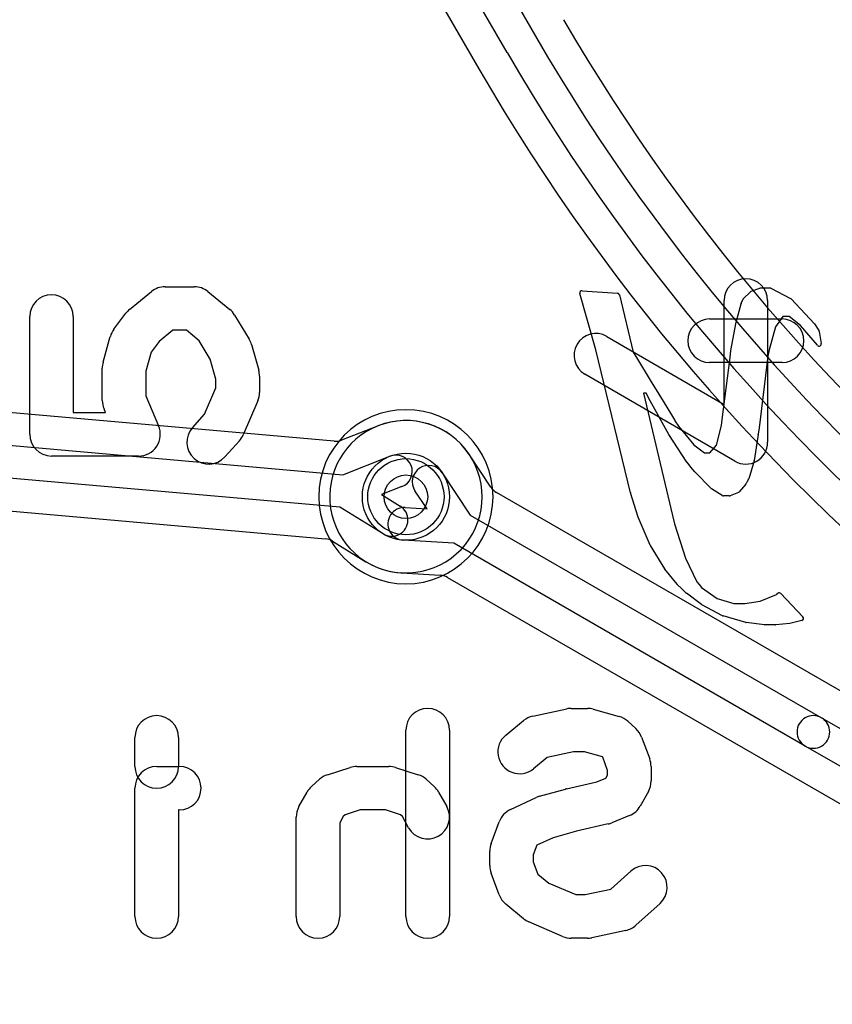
# Model space of a CAD drawing. Extents: x 0 to 57.1, y 0 to 59.8.
# Tile 37 of 45: x 38.9 to 42.7, y 49.7 to 54.2. Entities that reach past the tile are written whole.
import ezdxf

# ---------------------------------------------------------------- set-up
doc = ezdxf.new("R2010")
doc.units = 0
for name, color, linetype in [('Hole', 1, 'CONTINUOUS'), ('L1', 3, 'CONTINUOUS'), ('L2', 3, 'CONTINUOUS'), ('L3', 3, 'CONTINUOUS'), ('L4', 3, 'CONTINUOUS'), ('PartsSilk-A', 221, 'CONTINUOUS'), ('PartsSilk-B', 221, 'CONTINUOUS'), ('Resist-A', 2, 'CONTINUOUS'), ('Resist-B', 2, 'CONTINUOUS'), ('Silk-A', 140, 'CONTINUOUS'), ('Silk-B', 140, 'CONTINUOUS')]:
    doc.layers.add(name, color=color, linetype=linetype)

msp = doc.modelspace()

# ---------------------------------------------------------------- linework, layer by layer
at = {"layer": 'Hole'}
msp.add_circle((40.7, 52), 0.1, dxfattribs=at)
at = {"layer": 'L1'}
for p, q in [((41.09071, 52.04381), (40.99256, 52.19219)), ((40.86681, 52.11034), (40.99528, 51.91612)), ((40.797, 51.944), (40.74171, 52.02758)), ((44.31236, 50.17415), (41.11621, 52.01955)), ((40.69696, 51.95009), (40.797, 51.944)), ((40.99528, 51.91612), (42.60874, 50.98458)), ((40.92029, 51.78621), (40.68784, 51.80037)), ((42.53374, 50.85468), (40.92029, 51.78621)), ((40.68049, 51.6505), (40.85727, 51.63973)), ((40.89135, 51.62976), (44.08655, 49.7849)), ((42.60874, 50.98458), (44.2375, 50.04422)), ((44.1625, 49.91432), (42.53374, 50.85468))]:
    msp.add_line(p, q, dxfattribs=at)
msp.add_circle((40.7, 52), 0.2, dxfattribs=at)
for centre, radius, start, end in [((40.7, 52), 0.35004, 33.78722, -93.70182), ((41.05325, 52.23637), 0.075, -146.21035, -146.08322), ((40.80426, 52.06896), 0.22504, 33.48316, 33.91463), ((40.7, 52), 0.35005, 33.39544, 33.4826), ((41.05511, 52.23357), 0.075, -146.94987, -146.51334), ((40.80426, 52.06896), 0.075, 33.48666, -146.51671), ((41.15371, 52.0845), 0.075, -147.14267, -120.00073), ((40.6924, 51.87523), 0.075, 86.51421, -93.48504), ((40.67256, 51.57585), 0.075, 86.07768, 86.29976), ((40.69129, 51.87531), 0.22505, -93.46453, -93.27332), ((40.67416, 51.57575), 0.075, 86.51421, 86.72864), ((40.7, 52), 0.35004, -93.48536, -93.24593), ((40.67593, 51.57564), 0.075, 86.51421, 86.75152), ((40.85385, 51.56481), 0.075, 59.99927, 87.38634), ((42.57124, 50.91963), 0.075, 59.99927, -119.99987), ((42.57124, 50.91963), 0.075, -120.00073, 59.99979)]:
    msp.add_arc(centre, radius, start, end, dxfattribs=at)
at = {"layer": 'L2'}
for start, end in [(90, -90), (-90, 90)]:
    msp.add_arc((40.7, 52), 0.40004, start, end, dxfattribs=at)
at = {"layer": 'L3'}
for start, end in [(90, -90), (-90, 90)]:
    msp.add_arc((40.7, 52), 0.40004, start, end, dxfattribs=at)
at = {"layer": 'L4'}
for p, q in [((39.85327, 56.01287), (41.03473, 53.96652)), ((40.67591, 55.1881), (41.29458, 54.11655)), ((41.16467, 54.04155), (40.54601, 55.1131)), ((40.37051, 52.25507), (15.46423, 54.45885)), ((15.42457, 54.01053), (40.33081, 51.80675)), ((27.93935, 53.20439), (40.41011, 52.10095)), ((40.39689, 51.95153), (27.92613, 53.05497)), ((40.56998, 52.325), (40.40455, 52.25998)), ((40.41011, 52.10095), (40.62682, 52.18613)), ((40.6817, 52.04653), (40.58845, 52.00987)), ((40.58845, 52.00987), (40.67382, 51.95741)), ((40.59528, 51.82961), (40.39689, 51.95153)), ((40.36347, 51.79594), (40.51672, 51.70177))]:
    msp.add_line(p, q, dxfattribs=at)
msp.add_circle((40.7, 52), 0.2, dxfattribs=at)
for centre, radius, start, end in [((49.02385, 58.57904), 8.77497, -150.000095, -104.999878), ((49.02386, 58.57904), 8.925, -150.000091, -104.999997), ((49.02386, 58.57904), 9.075, -150.000085, -104.999978), ((49.02384, 58.57905), 9.22504, -149.999918, -104.999895), ((40.70001, 52), 0.35004, -121.30006, 111.62876), ((40.54255, 52.3948), 0.075, -68.54617, -68.26101), ((40.54334, 52.39511), 0.075, -68.90929, -68.3674), ((40.37712, 52.32978), 0.075, -95.0561, -68.54617), ((40.65426, 52.11633), 0.075, -68.53906, 111.45868), ((40.63455, 51.89351), 0.075, -121.57297, 58.42831), ((40.3242, 51.73204), 0.075, 58.42703, 84.9439), ((40.59528, 51.82961), 0.15005, -121.57148, -121.51319), ((40.47919, 51.63683), 0.075, 58.69429, 59.85904)]:
    msp.add_arc(centre, radius, start, end, dxfattribs=at)
at = {"layer": 'PartsSilk-A'}
for p, q in [((39.43127, 52.86085), (39.53127, 52.94233)), ((39.59444, 52.96481), (39.72778, 52.96481)), ((39.79095, 52.94233), (39.89095, 52.86085)), ((42.16111, 52.4237), (42.16111, 52.90185)), ((42.36111, 52.90185), (42.36111, 52.25)), ((39.35889, 52.76926), (39.41444, 52.84333)), ((39.91353, 52.83478), (39.98019, 52.72367)), ((38.97222, 52.28704), (38.97222, 52.82778)), ((39.17222, 52.82778), (39.17222, 52.38704)), ((42.09444, 52.81667), (42.42778, 52.81667)), ((39.63002, 52.76481), (39.5671, 52.71354)), ((39.6922, 52.76481), (39.63002, 52.76481)), ((39.75104, 52.71687), (39.6922, 52.76481)), ((39.30929, 52.61781), (39.34262, 52.73633)), ((39.5671, 52.71354), (39.5301, 52.66421)), ((39.8018, 52.63225), (39.75104, 52.71687)), ((39.9907, 52.6993), (40.02404, 52.58078)), ((41.62243, 52.73648), (42.16111, 52.4237)), ((39.5301, 52.66421), (39.50556, 52.57695)), ((39.82778, 52.5399), (39.8018, 52.63225)), ((42.42778, 52.61667), (42.09444, 52.61667)), ((39.30556, 52.44259), (39.30556, 52.59074)), ((39.50556, 52.57695), (39.50556, 52.46311)), ((42.2109, 52.16352), (41.52201, 52.56352)), ((39.82778, 52.50016), (39.82778, 52.5399)), ((40.02778, 52.5537), (40.02778, 52.47963)), ((39.77571, 52.37867), (39.82778, 52.50016)), ((39.50556, 52.46311), (39.56414, 52.32643)), ((40.01969, 52.44024), (39.95302, 52.28468)), ((39.17222, 52.38704), (39.32057, 52.38704)), ((39.32057, 52.38704), (39.31364, 52.4032)), ((39.72011, 52.3169), (39.77571, 52.37867)), ((39.93544, 52.25717), (39.86877, 52.1831)), ((39.47222, 52.18704), (39.07222, 52.18704))]:
    msp.add_line(p, q, dxfattribs=at)
for centre, start, end in [((42.26111, 52.90185), 0, 180), ((39.07222, 52.82778), 0, 180), ((39.59444, 52.86481), 90, 129.17315), ((39.72778, 52.86481), 50.82387, 90), ((39.49444, 52.78333), 129.17613, 143.13134), ((39.82778, 52.78333), 30.96376, 50.82685), ((42.09444, 52.71667), 90, -90), ((42.42778, 52.71667), -90, 90), ((39.43889, 52.70926), 143.1301, 164.29304), ((41.57222, 52.65), 59.86069, -120.14135), ((39.89444, 52.67222), 15.71243, 30.96148), ((39.40556, 52.59074), 164.29464, 180), ((39.92778, 52.5537), 0, 15.71144), ((39.92778, 52.47963), -23.19859, 0), ((39.40556, 52.44259), 180, -156.80274), ((39.47222, 52.28704), -90, 23.19633), ((39.79444, 52.25), 138.01151, -41.9902), ((39.07222, 52.28704), 180, -90), ((39.86111, 52.32407), -41.98849, -23.19903), ((42.26111, 52.25), -120.13931, 0)]:
    msp.add_arc(centre, 0.1, start, end, dxfattribs=at)
at = {"layer": 'PartsSilk-B'}
for p, q in [((41.5715, 52.67563), (41.49868, 52.93369)), ((41.50894, 52.94639), (41.67116, 52.93596)), ((41.68024, 52.92832), (41.74384, 52.6638)), ((42.24954, 52.90889), (42.28237, 52.9421)), ((42.28613, 52.94449), (42.32571, 52.95855)), ((42.32906, 52.95913), (42.37094, 52.95913)), ((42.37556, 52.958), (42.46655, 52.91054)), ((42.21633, 52.80212), (42.23923, 52.88635)), ((42.23957, 52.88737), (42.24335, 52.89705)), ((42.24362, 52.89768), (42.24761, 52.90613)), ((42.46922, 52.90852), (42.57574, 52.79514)), ((42.19282, 52.67223), (42.21614, 52.80128)), ((42.43039, 52.8274), (42.39679, 52.77996)), ((42.45934, 52.8274), (42.43039, 52.8274)), ((42.51245, 52.78624), (42.45934, 52.8274)), ((42.58994, 52.69563), (42.51245, 52.78624)), ((42.57687, 52.79369), (42.59637, 52.76327)), ((42.39679, 52.77996), (42.3685, 52.67435)), ((42.59781, 52.75957), (42.6074, 52.70383)), ((41.73146, 52.01877), (41.5715, 52.67563)), ((41.74384, 52.6638), (41.7634, 52.63163)), ((42.1884, 52.63912), (42.19275, 52.67177)), ((42.3685, 52.67435), (42.36284, 52.64526)), ((41.7634, 52.63163), (41.82246, 52.53529)), ((42.15239, 52.35455), (42.18839, 52.63906)), ((42.36284, 52.64526), (42.32168, 52.31654)), ((41.82246, 52.53529), (41.88185, 52.43912)), ((41.80302, 52.47547), (41.79171, 52.47547)), ((41.79171, 52.47547), (41.92496, 51.9136)), ((41.82166, 52.44024), (41.80302, 52.47547)), ((41.9073, 52.2866), (41.82177, 52.44005)), ((41.88186, 52.4391), (41.92023, 52.37661)), ((41.92034, 52.37644), (41.93415, 52.3529)), ((41.93493, 52.35122), (41.93577, 52.34889)), ((41.93577, 52.34889), (41.95197, 52.32447)), ((42.14919, 52.32743), (42.15238, 52.35446)), ((41.95197, 52.32447), (42.02234, 52.23854)), ((42.12614, 52.2374), (42.14919, 52.32743)), ((42.32168, 52.31651), (42.31788, 52.28693)), ((41.99072, 52.1589), (41.90766, 52.286)), ((42.31784, 52.28665), (42.29891, 52.1659)), ((42.02234, 52.23854), (42.07059, 52.20172)), ((42.07059, 52.20172), (42.09643, 52.20172)), ((42.09643, 52.20172), (42.12614, 52.2374)), ((42.00833, 52.1364), (41.99122, 52.1582)), ((42.29862, 52.1646), (42.27434, 52.08286)), ((42.02663, 52.11469), (42.00856, 52.13612)), ((42.10233, 52.03802), (42.02716, 52.11411)), ((42.26714, 52.07053), (42.26244, 52.06063)), ((42.27326, 52.08046), (42.26714, 52.07053)), ((41.76658, 51.90669), (41.73164, 52.01815)), ((42.15275, 52.00571), (42.10408, 52.03661)), ((42.22692, 52.01981), (42.18848, 52.00483)), ((42.26106, 52.05848), (42.23094, 52.02269)), ((42.18485, 52.00415), (42.15811, 52.00415)), ((41.82192, 51.77778), (41.76693, 51.90573)), ((41.92496, 51.9136), (41.93409, 51.8754)), ((41.93409, 51.8754), (41.98374, 51.71718)), ((41.88837, 51.66867), (41.82257, 51.77652)), ((41.98374, 51.71718), (42.03597, 51.6099)), ((41.94506, 51.59849), (41.88914, 51.66759)), ((41.96646, 51.57732), (41.94581, 51.59766)), ((41.98766, 51.55761), (41.96667, 51.57712)), ((42.03597, 51.6099), (42.04643, 51.59716)), ((42.04664, 51.59689), (42.05745, 51.58277)), ((42.05745, 51.58277), (42.12875, 51.53208)), ((42.05763, 51.50501), (41.98847, 51.55693)), ((42.12875, 51.53208), (42.20668, 51.5102)), ((42.25636, 51.5102), (42.32723, 51.52089)), ((42.32723, 51.52089), (42.40132, 51.55162)), ((42.40154, 51.55177), (42.40827, 51.5566)), ((42.42133, 51.55538), (42.5235, 51.44835)), ((42.15468, 51.45331), (42.05894, 51.50418)), ((42.20668, 51.5102), (42.25636, 51.5102)), ((42.26046, 51.42206), (42.15656, 51.45254)), ((42.51867, 51.43174), (42.46386, 51.41816)), ((42.34734, 51.41147), (42.26208, 51.42173)), ((42.39783, 51.4114), (42.34853, 51.4114)), ((42.46247, 51.41792), (42.39884, 51.41145)), ((41.28274, 50.99222), (41.4383, 51.02556)), ((41.45926, 51.02778), (41.53333, 51.02778)), ((41.56041, 51.02404), (41.67893, 50.9907)), ((41.1589, 50.90518), (41.24038, 50.97184)), ((41.71874, 50.96878), (41.75578, 50.93545)), ((39.45556, 50.76111), (39.45556, 50.89444)), ((39.65556, 50.89444), (39.65556, 50.76111)), ((40.7, 50.07222), (40.7, 50.92778)), ((40.9, 50.92778), (40.9, 50.07222)), ((41.78266, 50.89584), (41.8197, 50.79584)), ((41.3483, 50.80173), (41.28554, 50.75038)), ((41.46986, 50.82778), (41.3483, 50.80173)), ((41.51953, 50.82778), (41.46986, 50.82778)), ((41.60231, 50.8045), (41.51953, 50.82778)), ((41.60368, 50.80326), (41.60231, 50.8045)), ((41.62593, 50.74319), (41.60368, 50.80326)), ((39.55556, 50.76111), (39.65926, 50.76111)), ((40.33977, 50.72298), (40.44347, 50.75631)), ((40.47407, 50.76111), (40.62222, 50.76111)), ((40.65282, 50.75631), (40.75653, 50.72298)), ((41.82593, 50.76111), (41.82593, 50.69444)), ((41.57729, 50.69016), (41.61853, 50.70704)), ((41.61853, 50.70704), (41.62593, 50.72036)), ((41.62593, 50.72036), (41.62593, 50.74319)), ((39.45556, 50.07222), (39.45556, 50.66111)), ((40.26643, 50.66877), (40.30347, 50.70211)), ((40.79284, 50.7021), (40.82987, 50.66876)), ((41.43731, 50.65867), (41.57729, 50.69016)), ((40.20888, 50.57634), (40.24591, 50.643)), ((40.85037, 50.64301), (40.88741, 50.57635)), ((41.17977, 50.56276), (41.29829, 50.61832)), ((41.31367, 50.62405), (41.43219, 50.65738)), ((41.81334, 50.64587), (41.7763, 50.57921)), ((39.65926, 50.56111), (39.65556, 50.56111)), ((39.65556, 50.56111), (39.65556, 50.07222)), ((40.1963, 50.07222), (40.1963, 50.52778)), ((40.41264, 50.53128), (40.3963, 50.50187)), ((40.42136, 50.53913), (40.41264, 50.53128)), ((40.48975, 50.56111), (40.42136, 50.53913)), ((40.60655, 50.56111), (40.48975, 50.56111)), ((40.67494, 50.53913), (40.60655, 50.56111)), ((40.68365, 50.53129), (40.67494, 50.53913)), ((40.71259, 50.47921), (40.68365, 50.53129)), ((41.72676, 50.53523), (41.64528, 50.50189)), ((40.3963, 50.50187), (40.3963, 50.07222)), ((41.09141, 50.40695), (41.12844, 50.50695)), ((41.62936, 50.49688), (41.48379, 50.46413)), ((41.48379, 50.46413), (41.37573, 50.43374)), ((41.30177, 50.39907), (41.28519, 50.3543)), ((41.37573, 50.43374), (41.30177, 50.39907)), ((41.08519, 50.30556), (41.08519, 50.37222)), ((41.28519, 50.3543), (41.28519, 50.32348)), ((41.28519, 50.32348), (41.30657, 50.26575)), ((41.12844, 50.17083), (41.09141, 50.27083)), ((41.30657, 50.26575), (41.35609, 50.22524)), ((41.64183, 50.19775), (41.7331, 50.27989)), ((41.35609, 50.22524), (41.47979, 50.17222)), ((41.47979, 50.17222), (41.52273, 50.17222)), ((41.52273, 50.17222), (41.64183, 50.19775)), ((41.24037, 50.0615), (41.15889, 50.12817)), ((41.8669, 50.13123), (41.75579, 50.03123)), ((41.41987, 49.98031), (41.26431, 50.04698)), ((41.70985, 50.00778), (41.55429, 49.97444)), ((41.53333, 49.97222), (41.45926, 49.97222))]:
    msp.add_line(p, q, dxfattribs=at)
for centre, radius, start, end in [((41.5083, 52.93641), 0.01, 86.33075, -164.21205), ((41.67052, 52.92598), 0.01, 13.53586, 86.33075), ((42.28948, 52.93507), 0.01, 109.57673, 135.32416), ((42.32906, 52.94913), 0.01, 90, 109.57673), ((42.37094, 52.94913), 0.01, 62.48694, 90), ((42.24888, 52.88373), 0.01, 158.64562, 164.81021), ((42.25266, 52.89341), 0.01, 154.71652, 158.64562), ((42.25665, 52.90186), 0.01, 135.32416, 154.71652), ((42.46193, 52.90167), 0.01, 43.21768, 62.48694), ((42.22598, 52.7995), 0.01, 164.81021, 169.7464), ((42.56845, 52.78829), 0.01, 32.67328, 43.21768), ((42.58795, 52.75787), 0.01001, 9.78241, 32.67328), ((42.59754, 52.70213), 0.01001, -139.46085, 9.78241), ((42.20266, 52.67045), 0.01, 169.7464, 172.41293), ((42.19831, 52.6378), 0.01, 172.41293, 172.76127), ((41.8305, 52.44492), 0.01, -152.10273, -150.84519), ((41.87334, 52.43387), 0.01, 31.54367, 31.67132), ((41.91171, 52.37138), 0.01, 30.38424, 31.54367), ((41.92552, 52.34784), 0.01, 19.7579, 30.38424), ((42.16231, 52.35329), 0.01, 172.76127, 173.28012), ((42.31176, 52.31778), 0.01, -7.29556, -7.12502), ((41.91603, 52.29147), 0.01, -150.84519, -146.8344), ((42.30796, 52.2882), 0.01, -8.91604, -7.29556), ((41.99909, 52.16437), 0.01, -146.8344, -141.90392), ((42.28903, 52.16745), 0.01, -16.55114, -8.91604), ((42.0162, 52.14257), 0.01, -141.90392, -139.82758), ((42.03427, 52.12114), 0.01, -139.82758, -135.32416), ((42.26475, 52.08571), 0.01, -31.67132, -16.55114), ((41.74118, 52.02114), 0.01, -166.29711, -162.59811), ((42.10944, 52.04505), 0.01, -135.32416, -122.41845), ((42.22329, 52.02913), 0.01, -68.71983, -40.09168), ((42.25341, 52.06492), 0.01, -40.09168, -25.4116), ((42.15811, 52.01415), 0.01, -122.41845, -90), ((42.18485, 52.01415), 0.01, -90, -68.71983), ((41.77612, 51.90968), 0.01, -162.59811, -156.74124), ((41.83111, 51.78173), 0.01, -156.74124, -148.61388), ((41.89691, 51.67388), 0.01, -148.61388, -141.00901), ((41.95283, 51.60478), 0.01, -141.00901, -134.5948), ((41.97348, 51.58444), 0.01, -134.5948, -132.9329), ((42.0387, 51.59081), 0.01, 37.44284, 39.40224), ((41.99447, 51.56493), 0.01, -132.9329, -126.8699), ((42.40715, 51.54349), 0.01, 124.11906, 125.6442), ((42.4141, 51.54848), 0.01, 43.66213, 125.6776), ((42.06363, 51.51301), 0.01, -126.8699, -117.97473), ((42.15937, 51.46214), 0.01, -117.97473, -106.31519), ((42.51627, 51.44145), 0.01, -76.11658, 43.66213), ((42.26327, 51.43166), 0.01, -106.31519, -96.83367), ((42.34853, 51.4214), 0.01, -96.83367, -90), ((42.39783, 51.4214), 0.01, -90, -84.2039), ((42.46146, 51.42787), 0.01, -84.2039, -76.11658), ((40.8, 50.92778), 0.1, 0, 180), ((41.45926, 50.92778), 0.1, 90, 102.09677), ((41.53333, 50.92778), 0.1, 74.28757, 90), ((39.55556, 50.89444), 0.1, 0, 180), ((41.3037, 50.89444), 0.1, 102.09876, 129.28711), ((41.65185, 50.89444), 0.1, 48.0196, 74.28856), ((41.68889, 50.86111), 0.1, 20.32334, 48.01792), ((41.22222, 50.82778), 0.1, 129.28618, -50.71289), ((39.55556, 50.76111), 0.1, 180, 0), ((39.55556, 50.66111), 0.1, 90, 180), ((39.65926, 50.66111), 0.1, -90, 90), ((40.47407, 50.66111), 0.1, 90, 107.81889), ((40.62222, 50.66111), 0.1, 72.18111, 90), ((41.72593, 50.76111), 0.1, 0, 20.32463), ((40.37037, 50.62778), 0.1, 107.81889, 131.98849), ((40.72593, 50.62778), 0.1, 48.00342, 72.18111), ((40.33333, 50.59444), 0.1, 131.98849, 150.94873), ((40.76296, 50.59444), 0.1, 29.05906, 48.00342), ((41.72593, 50.69444), 0.1, -29.05906, 0), ((41.34074, 50.52778), 0.1, 105.70536, 115.1197), ((41.45926, 50.56111), 0.1, 102.67982, 105.70536), ((40.2963, 50.52778), 0.1, 150.94873, 180), ((40.8, 50.52778), 0.1, -150.94094, 29.05898), ((41.68889, 50.62778), 0.1, -67.7464, -29.05898), ((41.22222, 50.47222), 0.1, 115.1197, 159.67865), ((41.60741, 50.59444), 0.1, -77.32018, -67.7466), ((41.18519, 50.37222), 0.1, 159.67865, 180), ((41.18519, 50.30556), 0.1, 180, -159.67865), ((41.8, 50.20556), 0.1, -48.01151, 131.9875), ((41.22222, 50.20556), 0.1, -159.67865, -129.29424), ((39.55556, 50.07222), 0.1, 180, 0), ((40.2963, 50.07222), 0.1, 180, 0), ((40.8, 50.07222), 0.1, 180, 0), ((41.3037, 50.13889), 0.1, -129.29424, -113.19859), ((41.68889, 50.10556), 0.1, -77.90124, -48.01151), ((41.45926, 50.07222), 0.1, -113.19859, -90), ((41.53333, 50.07222), 0.1, -90, -77.90124)]:
    msp.add_arc(centre, radius, start, end, dxfattribs=at)
at = {"layer": 'Resist-A'}
msp.add_circle((40.7, 52), 0.175, dxfattribs=at)
at = {"layer": 'Resist-B'}
msp.add_circle((40.7, 52), 0.175, dxfattribs=at)
at = {"layer": 'Silk-A'}
for p, q in [((39.43127, 52.86085), (39.53127, 52.94233)), ((39.59444, 52.96481), (39.72778, 52.96481)), ((39.79095, 52.94233), (39.89095, 52.86085)), ((42.16111, 52.4237), (42.16111, 52.90185)), ((42.36111, 52.90185), (42.36111, 52.25)), ((39.35889, 52.76926), (39.41444, 52.84333)), ((39.91353, 52.83478), (39.98019, 52.72367)), ((38.97222, 52.28704), (38.97222, 52.82778)), ((39.17222, 52.82778), (39.17222, 52.38704)), ((42.09444, 52.81667), (42.42778, 52.81667)), ((39.63002, 52.76481), (39.5671, 52.71354)), ((39.6922, 52.76481), (39.63002, 52.76481)), ((39.75104, 52.71687), (39.6922, 52.76481)), ((39.30929, 52.61781), (39.34262, 52.73633)), ((39.5671, 52.71354), (39.5301, 52.66421)), ((39.8018, 52.63225), (39.75104, 52.71687)), ((39.9907, 52.6993), (40.02404, 52.58078)), ((41.62243, 52.73648), (42.16111, 52.4237)), ((39.5301, 52.66421), (39.50556, 52.57695)), ((39.82778, 52.5399), (39.8018, 52.63225)), ((42.42778, 52.61667), (42.09444, 52.61667)), ((39.30556, 52.44259), (39.30556, 52.59074)), ((39.50556, 52.57695), (39.50556, 52.46311)), ((42.2109, 52.16352), (41.52201, 52.56352)), ((39.82778, 52.50016), (39.82778, 52.5399)), ((40.02778, 52.5537), (40.02778, 52.47963)), ((39.77571, 52.37867), (39.82778, 52.50016)), ((39.50556, 52.46311), (39.56414, 52.32643)), ((40.01969, 52.44024), (39.95302, 52.28468)), ((39.17222, 52.38704), (39.32057, 52.38704)), ((39.32057, 52.38704), (39.31364, 52.4032)), ((39.72011, 52.3169), (39.77571, 52.37867)), ((39.93544, 52.25717), (39.86877, 52.1831)), ((39.47222, 52.18704), (39.07222, 52.18704))]:
    msp.add_line(p, q, dxfattribs=at)
for centre, start, end in [((42.26111, 52.90185), 0, 180), ((39.07222, 52.82778), 0, 180), ((39.59444, 52.86481), 90, 129.17315), ((39.72778, 52.86481), 50.82387, 90), ((39.49444, 52.78333), 129.17613, 143.13134), ((39.82778, 52.78333), 30.96376, 50.82685), ((42.09444, 52.71667), 90, -90), ((42.42778, 52.71667), -90, 90), ((39.43889, 52.70926), 143.1301, 164.29304), ((41.57222, 52.65), 59.86069, -120.14135), ((39.89444, 52.67222), 15.71243, 30.96148), ((39.40556, 52.59074), 164.29464, 180), ((39.92778, 52.5537), 0, 15.71144), ((39.92778, 52.47963), -23.19859, 0), ((39.40556, 52.44259), 180, -156.80274), ((39.47222, 52.28704), -90, 23.19633), ((39.79444, 52.25), 138.01151, -41.9902), ((39.07222, 52.28704), 180, -90), ((39.86111, 52.32407), -41.98849, -23.19903), ((42.26111, 52.25), -120.13931, 0)]:
    msp.add_arc(centre, 0.1, start, end, dxfattribs=at)
at = {"layer": 'Silk-B'}
for p, q in [((41.5715, 52.67563), (41.49868, 52.93369)), ((41.50894, 52.94639), (41.67116, 52.93596)), ((41.68024, 52.92832), (41.74384, 52.6638)), ((42.24954, 52.90889), (42.28237, 52.9421)), ((42.28613, 52.94449), (42.32571, 52.95855)), ((42.32906, 52.95913), (42.37094, 52.95913)), ((42.37556, 52.958), (42.46655, 52.91054)), ((42.21633, 52.80212), (42.23923, 52.88635)), ((42.23957, 52.88737), (42.24335, 52.89705)), ((42.24362, 52.89768), (42.24761, 52.90613)), ((42.46922, 52.90852), (42.57574, 52.79514)), ((42.19282, 52.67223), (42.21614, 52.80128)), ((42.43039, 52.8274), (42.39679, 52.77996)), ((42.45934, 52.8274), (42.43039, 52.8274)), ((42.51245, 52.78624), (42.45934, 52.8274)), ((42.58994, 52.69563), (42.51245, 52.78624)), ((42.57687, 52.79369), (42.59637, 52.76327)), ((42.39679, 52.77996), (42.3685, 52.67435)), ((42.59781, 52.75957), (42.6074, 52.70383)), ((41.73146, 52.01877), (41.5715, 52.67563)), ((41.74384, 52.6638), (41.7634, 52.63163)), ((42.1884, 52.63912), (42.19275, 52.67177)), ((42.3685, 52.67435), (42.36284, 52.64526)), ((41.7634, 52.63163), (41.82246, 52.53529)), ((42.15239, 52.35455), (42.18839, 52.63906)), ((42.36284, 52.64526), (42.32168, 52.31654)), ((41.82246, 52.53529), (41.88185, 52.43912)), ((41.80302, 52.47547), (41.79171, 52.47547)), ((41.79171, 52.47547), (41.92496, 51.9136)), ((41.82166, 52.44024), (41.80302, 52.47547)), ((41.9073, 52.2866), (41.82177, 52.44005)), ((41.88186, 52.4391), (41.92023, 52.37661)), ((41.92034, 52.37644), (41.93415, 52.3529)), ((41.93493, 52.35122), (41.93577, 52.34889)), ((41.93577, 52.34889), (41.95197, 52.32447)), ((42.14919, 52.32743), (42.15238, 52.35446)), ((41.95197, 52.32447), (42.02234, 52.23854)), ((42.12614, 52.2374), (42.14919, 52.32743)), ((42.32168, 52.31651), (42.31788, 52.28693)), ((41.99072, 52.1589), (41.90766, 52.286)), ((42.31784, 52.28665), (42.29891, 52.1659)), ((42.02234, 52.23854), (42.07059, 52.20172)), ((42.07059, 52.20172), (42.09643, 52.20172)), ((42.09643, 52.20172), (42.12614, 52.2374)), ((42.00833, 52.1364), (41.99122, 52.1582)), ((42.29862, 52.1646), (42.27434, 52.08286)), ((42.02663, 52.11469), (42.00856, 52.13612)), ((42.10233, 52.03802), (42.02716, 52.11411)), ((42.26714, 52.07053), (42.26244, 52.06063)), ((42.27326, 52.08046), (42.26714, 52.07053)), ((41.76658, 51.90669), (41.73164, 52.01815)), ((42.15275, 52.00571), (42.10408, 52.03661)), ((42.22692, 52.01981), (42.18848, 52.00483)), ((42.26106, 52.05848), (42.23094, 52.02269)), ((42.18485, 52.00415), (42.15811, 52.00415)), ((41.82192, 51.77778), (41.76693, 51.90573)), ((41.92496, 51.9136), (41.93409, 51.8754)), ((41.93409, 51.8754), (41.98374, 51.71718)), ((41.88837, 51.66867), (41.82257, 51.77652)), ((41.98374, 51.71718), (42.03597, 51.6099)), ((41.94506, 51.59849), (41.88914, 51.66759)), ((41.96646, 51.57732), (41.94581, 51.59766)), ((41.98766, 51.55761), (41.96667, 51.57712)), ((42.03597, 51.6099), (42.04643, 51.59716)), ((42.04664, 51.59689), (42.05745, 51.58277)), ((42.05745, 51.58277), (42.12875, 51.53208)), ((42.05763, 51.50501), (41.98847, 51.55693)), ((42.12875, 51.53208), (42.20668, 51.5102)), ((42.25636, 51.5102), (42.32723, 51.52089)), ((42.32723, 51.52089), (42.40132, 51.55162)), ((42.40154, 51.55177), (42.40827, 51.5566)), ((42.42133, 51.55538), (42.5235, 51.44835)), ((42.15468, 51.45331), (42.05894, 51.50418)), ((42.20668, 51.5102), (42.25636, 51.5102)), ((42.26046, 51.42206), (42.15656, 51.45254)), ((42.51867, 51.43174), (42.46386, 51.41816)), ((42.34734, 51.41147), (42.26208, 51.42173)), ((42.39783, 51.4114), (42.34853, 51.4114)), ((42.46247, 51.41792), (42.39884, 51.41145)), ((41.28274, 50.99222), (41.4383, 51.02556)), ((41.45926, 51.02778), (41.53333, 51.02778)), ((41.56041, 51.02404), (41.67893, 50.9907)), ((41.1589, 50.90518), (41.24038, 50.97184)), ((41.71874, 50.96878), (41.75578, 50.93545)), ((39.45556, 50.76111), (39.45556, 50.89444)), ((39.65556, 50.89444), (39.65556, 50.76111)), ((40.7, 50.07222), (40.7, 50.92778)), ((40.9, 50.92778), (40.9, 50.07222)), ((41.78266, 50.89584), (41.8197, 50.79584)), ((41.3483, 50.80173), (41.28554, 50.75038)), ((41.46986, 50.82778), (41.3483, 50.80173)), ((41.51953, 50.82778), (41.46986, 50.82778)), ((41.60231, 50.8045), (41.51953, 50.82778)), ((41.60368, 50.80326), (41.60231, 50.8045)), ((41.62593, 50.74319), (41.60368, 50.80326)), ((39.55556, 50.76111), (39.65926, 50.76111)), ((40.33977, 50.72298), (40.44347, 50.75631)), ((40.47407, 50.76111), (40.62222, 50.76111)), ((40.65282, 50.75631), (40.75653, 50.72298)), ((41.82593, 50.76111), (41.82593, 50.69444)), ((41.57729, 50.69016), (41.61853, 50.70704)), ((41.61853, 50.70704), (41.62593, 50.72036)), ((41.62593, 50.72036), (41.62593, 50.74319)), ((39.45556, 50.07222), (39.45556, 50.66111)), ((40.26643, 50.66877), (40.30347, 50.70211)), ((40.79284, 50.7021), (40.82987, 50.66876)), ((41.43731, 50.65867), (41.57729, 50.69016)), ((40.20888, 50.57634), (40.24591, 50.643)), ((40.85037, 50.64301), (40.88741, 50.57635)), ((41.17977, 50.56276), (41.29829, 50.61832)), ((41.31367, 50.62405), (41.43219, 50.65738)), ((41.81334, 50.64587), (41.7763, 50.57921)), ((39.65926, 50.56111), (39.65556, 50.56111)), ((39.65556, 50.56111), (39.65556, 50.07222)), ((40.1963, 50.07222), (40.1963, 50.52778)), ((40.41264, 50.53128), (40.3963, 50.50187)), ((40.42136, 50.53913), (40.41264, 50.53128)), ((40.48975, 50.56111), (40.42136, 50.53913)), ((40.60655, 50.56111), (40.48975, 50.56111)), ((40.67494, 50.53913), (40.60655, 50.56111)), ((40.68365, 50.53129), (40.67494, 50.53913)), ((40.71259, 50.47921), (40.68365, 50.53129)), ((41.72676, 50.53523), (41.64528, 50.50189)), ((40.3963, 50.50187), (40.3963, 50.07222)), ((41.09141, 50.40695), (41.12844, 50.50695)), ((41.62936, 50.49688), (41.48379, 50.46413)), ((41.48379, 50.46413), (41.37573, 50.43374)), ((41.30177, 50.39907), (41.28519, 50.3543)), ((41.37573, 50.43374), (41.30177, 50.39907)), ((41.08519, 50.30556), (41.08519, 50.37222)), ((41.28519, 50.3543), (41.28519, 50.32348)), ((41.28519, 50.32348), (41.30657, 50.26575)), ((41.12844, 50.17083), (41.09141, 50.27083)), ((41.30657, 50.26575), (41.35609, 50.22524)), ((41.64183, 50.19775), (41.7331, 50.27989)), ((41.35609, 50.22524), (41.47979, 50.17222)), ((41.47979, 50.17222), (41.52273, 50.17222)), ((41.52273, 50.17222), (41.64183, 50.19775)), ((41.24037, 50.0615), (41.15889, 50.12817)), ((41.8669, 50.13123), (41.75579, 50.03123)), ((41.41987, 49.98031), (41.26431, 50.04698)), ((41.70985, 50.00778), (41.55429, 49.97444)), ((41.53333, 49.97222), (41.45926, 49.97222))]:
    msp.add_line(p, q, dxfattribs=at)
for centre, radius, start, end in [((41.5083, 52.93641), 0.01, 86.33075, -164.21205), ((41.67052, 52.92598), 0.01, 13.53586, 86.33075), ((42.28948, 52.93507), 0.01, 109.57673, 135.32416), ((42.32906, 52.94913), 0.01, 90, 109.57673), ((42.37094, 52.94913), 0.01, 62.48694, 90), ((42.24888, 52.88373), 0.01, 158.64562, 164.81021), ((42.25266, 52.89341), 0.01, 154.71652, 158.64562), ((42.25665, 52.90186), 0.01, 135.32416, 154.71652), ((42.46193, 52.90167), 0.01, 43.21768, 62.48694), ((42.22598, 52.7995), 0.01, 164.81021, 169.7464), ((42.56845, 52.78829), 0.01, 32.67328, 43.21768), ((42.58795, 52.75787), 0.01001, 9.78241, 32.67328), ((42.59754, 52.70213), 0.01001, -139.46085, 9.78241), ((42.20266, 52.67045), 0.01, 169.7464, 172.41293), ((42.19831, 52.6378), 0.01, 172.41293, 172.76127), ((41.8305, 52.44492), 0.01, -152.10273, -150.84519), ((41.87334, 52.43387), 0.01, 31.54367, 31.67132), ((41.91171, 52.37138), 0.01, 30.38424, 31.54367), ((41.92552, 52.34784), 0.01, 19.7579, 30.38424), ((42.16231, 52.35329), 0.01, 172.76127, 173.28012), ((42.31176, 52.31778), 0.01, -7.29556, -7.12502), ((41.91603, 52.29147), 0.01, -150.84519, -146.8344), ((42.30796, 52.2882), 0.01, -8.91604, -7.29556), ((41.99909, 52.16437), 0.01, -146.8344, -141.90392), ((42.28903, 52.16745), 0.01, -16.55114, -8.91604), ((42.0162, 52.14257), 0.01, -141.90392, -139.82758), ((42.03427, 52.12114), 0.01, -139.82758, -135.32416), ((42.26475, 52.08571), 0.01, -31.67132, -16.55114), ((41.74118, 52.02114), 0.01, -166.29711, -162.59811), ((42.10944, 52.04505), 0.01, -135.32416, -122.41845), ((42.22329, 52.02913), 0.01, -68.71983, -40.09168), ((42.25341, 52.06492), 0.01, -40.09168, -25.4116), ((42.15811, 52.01415), 0.01, -122.41845, -90), ((42.18485, 52.01415), 0.01, -90, -68.71983), ((41.77612, 51.90968), 0.01, -162.59811, -156.74124), ((41.83111, 51.78173), 0.01, -156.74124, -148.61388), ((41.89691, 51.67388), 0.01, -148.61388, -141.00901), ((41.95283, 51.60478), 0.01, -141.00901, -134.5948), ((41.97348, 51.58444), 0.01, -134.5948, -132.9329), ((42.0387, 51.59081), 0.01, 37.44284, 39.40224), ((41.99447, 51.56493), 0.01, -132.9329, -126.8699), ((42.40715, 51.54349), 0.01, 124.11906, 125.6442), ((42.4141, 51.54848), 0.01, 43.66213, 125.6776), ((42.06363, 51.51301), 0.01, -126.8699, -117.97473), ((42.15937, 51.46214), 0.01, -117.97473, -106.31519), ((42.51627, 51.44145), 0.01, -76.11658, 43.66213), ((42.26327, 51.43166), 0.01, -106.31519, -96.83367), ((42.34853, 51.4214), 0.01, -96.83367, -90), ((42.39783, 51.4214), 0.01, -90, -84.2039), ((42.46146, 51.42787), 0.01, -84.2039, -76.11658), ((40.8, 50.92778), 0.1, 0, 180), ((41.45926, 50.92778), 0.1, 90, 102.09677), ((41.53333, 50.92778), 0.1, 74.28757, 90), ((39.55556, 50.89444), 0.1, 0, 180), ((41.3037, 50.89444), 0.1, 102.09876, 129.28711), ((41.65185, 50.89444), 0.1, 48.0196, 74.28856), ((41.68889, 50.86111), 0.1, 20.32334, 48.01792), ((41.22222, 50.82778), 0.1, 129.28618, -50.71289), ((39.55556, 50.76111), 0.1, 180, 0), ((39.55556, 50.66111), 0.1, 90, 180), ((39.65926, 50.66111), 0.1, -90, 90), ((40.47407, 50.66111), 0.1, 90, 107.81889), ((40.62222, 50.66111), 0.1, 72.18111, 90), ((41.72593, 50.76111), 0.1, 0, 20.32463), ((40.37037, 50.62778), 0.1, 107.81889, 131.98849), ((40.72593, 50.62778), 0.1, 48.00342, 72.18111), ((40.33333, 50.59444), 0.1, 131.98849, 150.94873), ((40.76296, 50.59444), 0.1, 29.05906, 48.00342), ((41.72593, 50.69444), 0.1, -29.05906, 0), ((41.34074, 50.52778), 0.1, 105.70536, 115.1197), ((41.45926, 50.56111), 0.1, 102.67982, 105.70536), ((40.2963, 50.52778), 0.1, 150.94873, 180), ((40.8, 50.52778), 0.1, -150.94094, 29.05898), ((41.68889, 50.62778), 0.1, -67.7464, -29.05898), ((41.22222, 50.47222), 0.1, 115.1197, 159.67865), ((41.60741, 50.59444), 0.1, -77.32018, -67.7466), ((41.18519, 50.37222), 0.1, 159.67865, 180), ((41.18519, 50.30556), 0.1, 180, -159.67865), ((41.8, 50.20556), 0.1, -48.01151, 131.9875), ((41.22222, 50.20556), 0.1, -159.67865, -129.29424), ((39.55556, 50.07222), 0.1, 180, 0), ((40.2963, 50.07222), 0.1, 180, 0), ((40.8, 50.07222), 0.1, 180, 0), ((41.3037, 50.13889), 0.1, -129.29424, -113.19859), ((41.68889, 50.10556), 0.1, -77.90124, -48.01151), ((41.45926, 50.07222), 0.1, -113.19859, -90), ((41.53333, 50.07222), 0.1, -90, -77.90124)]:
    msp.add_arc(centre, radius, start, end, dxfattribs=at)

doc.saveas('drawing.dxf')
